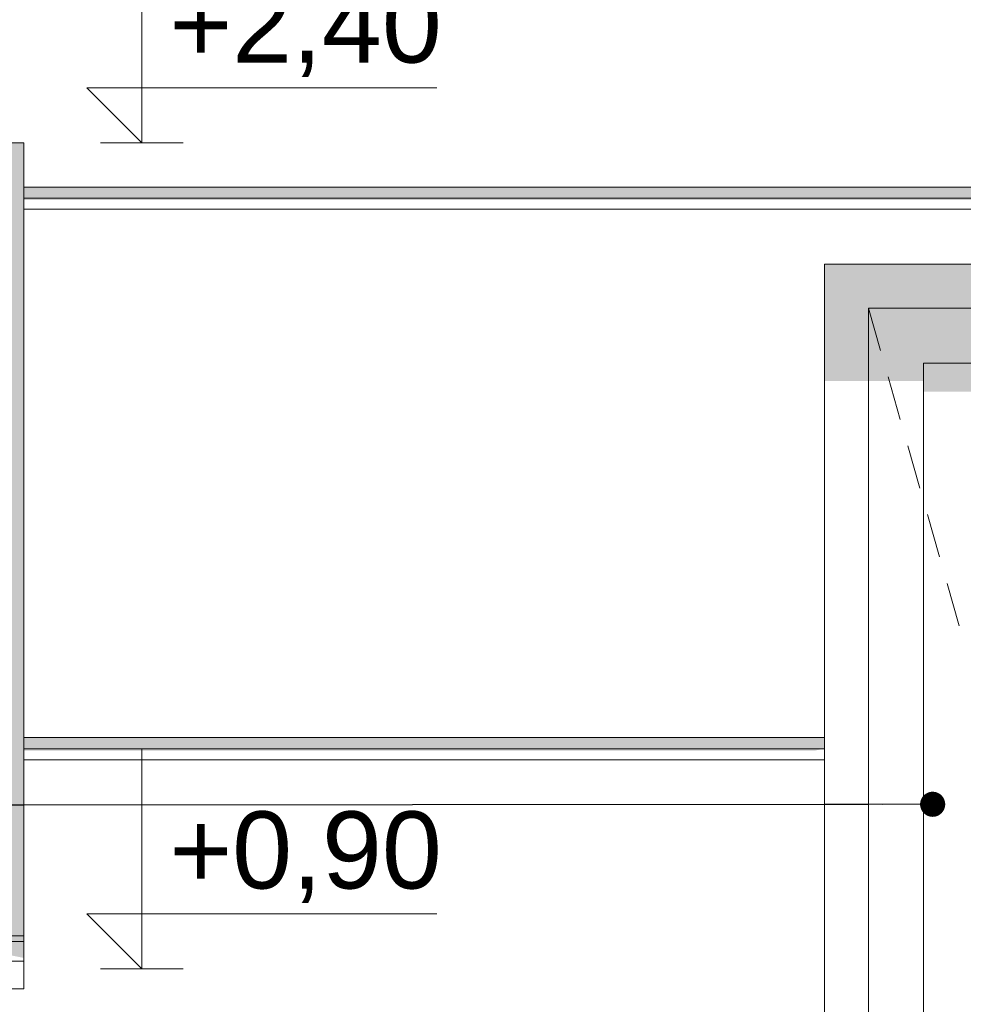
# Model space of a CAD drawing. Header units: millimetres. Extents: x 11 to 55443, y -2 to 19464.
# Tile 7 of 135: x 9838 to 11551, y 11690 to 13478. Entities that reach past the tile are written whole.
import ezdxf

# ---------------------------------------------------------------- set-up
doc = ezdxf.new("R2010")
doc.units = ezdxf.units.MM
doc.header["$MEASUREMENT"] = 0
doc.linetypes.add('Wipeout_Contour', pattern=[1000, 0, -1000])
for name, color, linetype, lineweight in [('A_OZN_ODNOSNIKI_Nr_pióra__85', 7, 'Continuous', 13), ('A_WYM_ZEWNETRZNE_Nr_pióra__45', 7, 'Continuous', 15), ('A_WYM_ZEWNETRZNE_Nr_pióra__85', 7, 'Continuous', 13), ('Nowe_A__SCIANY_Nr_pióra__87', 7, 'Continuous', 13), ('Nowe_Drzwi Archicad_Nr_pióra__3', 7, 'Continuous', 13), ('Nowe_Drzwi Archicad_Nr_pióra__87', 7, 'Continuous', 13), ('Nowe_Okna Archicada_Nr_pióra__3', 7, 'Continuous', 13), ('Nowe_Okna Archicada_Nr_pióra__87', 7, 'Continuous', 13)]:
    doc.layers.add(name, color=color, linetype=linetype, lineweight=lineweight)
for name, color, linetype in [('A_WYM_ZEWNETRZNE', 7, 'Continuous'), ('Nowe_A__SCIANY', 7, 'Continuous'), ('Nowe_Drzwi Archicad', 7, 'Continuous'), ('Nowe_Okna Archicada', 7, 'Continuous')]:
    doc.layers.add(name, color=color, linetype=linetype)
doc.styles.add('STYL_AUTOMATYCZNY_3', font='arial.ttf')
doc.dimstyles.new('STYL_AUTOMATYCZNY__1', dxfattribs={"dimtxt": 0.18, "dimasz": 91.2, "dimexe": 0.18, "dimexo": 0.0625, "dimgap": 0, "dimtad": 0, "dimtih": 1, "dimtoh": 1, "dimdec": 4, "dimzin": 0, "dimdsep": 46, "dimcen": 0.09, "dimadec": 0, "dimazin": 0, "dimtfac": 1, "dimtdec": 4, "dimtmove": 0, "dimatfit": 3, "dimldrblk": 'ARROWHEAD_11', "dimfxl": 0, "dimtolj": 1, "dimtzin": 0, "dimarcsym": 0})

# ---------------------------------------------------------------- blocks, each defined once
blk = doc.blocks.new('ElemPrzekroju_1_1', base_point=(7287.1, 10854))
at = {"color": 254, "linetype": 'Wipeout_Contour', "lineweight": 0, "ltscale": 207733.416599}
blk.add_wipeout([(6787.1, 13174), (8045, 13174), (8045, 13254), (9845, 13254), (9845, 13174), (13074.9, 13174), (13074.9, 13583.1), (13071.9, 13583.1), (13071.9, 13663.1), (13074.9, 13663.1), (13074.9, 14134), (6787.1, 14134)], dxfattribs=at).dxf.layer = 'Nowe_A__SCIANY'
at = {"color": 254, "linetype": 'Wipeout_Contour', "lineweight": 0, "ltscale": 138057.977827}
blk.add_wipeout([(9845, 13134), (9845, 12174), (11298.5, 12174), (11298.5, 13034), (12658.5, 13034), (12658.5, 12174), (13074.9, 12174), (13074.9, 13134)], dxfattribs=at).dxf.layer = 'Nowe_A__SCIANY'
at = {"color": 254, "linetype": 'Wipeout_Contour', "lineweight": 0, "ltscale": 148693.619692}
blk.add_wipeout([(8045, 12134), (6787.1, 12134), (6787.1, 11174), (11298.5, 11174), (11298.5, 12134), (9845, 12134), (9845, 11733), (9845, 11718), (8045, 11718), (8045, 11733)], dxfattribs=at).dxf.layer = 'Nowe_A__SCIANY'
at = {"color": 254, "linetype": 'Wipeout_Contour', "lineweight": 0, "ltscale": 69983.98872}
blk.add_wipeout([(9845, 13174), (9845, 13154), (13074.9, 13154), (13074.9, 13174)], dxfattribs=at).dxf.layer = 'Nowe_A__SCIANY'
at = {"color": 254, "linetype": 'Wipeout_Contour', "lineweight": 0, "ltscale": 64501.19961}
blk.add_wipeout([(9845, 12154), (11298.5, 12154), (11298.5, 12174), (9845, 12174)], dxfattribs=at).dxf.layer = 'Nowe_A__SCIANY'
at = {"layer": 'Nowe_A__SCIANY', "linetype": 'Continuous', "lineweight": 0, "true_color": 0x000000}
for points in [[(9845, 13174), (9845, 13154), (13074.9, 13154), (13074.9, 13174)], [(9845, 12154), (11298.5, 12154), (11298.5, 12174), (9845, 12174)]]:
    blk.add_hatch(color=18, dxfattribs=at).paths.add_polyline_path(points)
at = {"layer": 'Nowe_A__SCIANY_Nr_pióra__87', "color": 7, "linetype": 'Continuous', "lineweight": 13}
for p, q in [((9845, 13174), (13074.9, 13174)), ((9845, 12174), (11298.5, 12174))]:
    blk.add_line(p, q, dxfattribs=at)
at = {"color": 254, "linetype": 'Wipeout_Contour', "lineweight": 0, "ltscale": 69923.59532}
blk.add_wipeout([(9845, 13154), (9845, 13134), (13074.9, 13134), (13074.9, 13154)], dxfattribs=at).dxf.layer = 'Nowe_A__SCIANY'
at = {"color": 254, "linetype": 'Wipeout_Contour', "lineweight": 0, "ltscale": 64440.820854}
blk.add_wipeout([(9845, 12134), (11298.5, 12134), (11298.5, 12154), (9845, 12154)], dxfattribs=at).dxf.layer = 'Nowe_A__SCIANY'
at = {"layer": 'Nowe_A__SCIANY', "linetype": 'Continuous', "lineweight": 0, "true_color": 0x000000}
for points in [[(9845, 13150.6), (12945.9, 13150.6), (12962.4, 13134), (13074.9, 13134), (13074.9, 13154), (9845, 13154)], [(9845, 12150.6), (11281.9, 12150.6), (11298.5, 12154), (9845, 12154)]]:
    blk.add_hatch(color=18, dxfattribs=at).paths.add_polyline_path(points)
at = {"layer": 'Nowe_A__SCIANY_Nr_pióra__87', "color": 7, "linetype": 'Continuous', "lineweight": 13}
for p, q in [((9845, 13154), (13074.9, 13154)), ((9845, 13134), (13074.9, 13134)), ((9845, 12154), (11298.5, 12154)), ((9845, 12134), (11298.5, 12134))]:
    blk.add_line(p, q, dxfattribs=at)
blk = doc.blocks.new('ElemPrzekroju_7_1', base_point=(7287.1, 10854))
at = {"color": 254, "linetype": 'Wipeout_Contour', "lineweight": 0, "ltscale": 65823.039198}
blk.add_wipeout([(11298.5, 10854), (11378.5, 10854), (11378.5, 12954), (11298.5, 12954)], dxfattribs=at).dxf.layer = 'Nowe_Drzwi Archicad'
at = {"layer": 'Nowe_Drzwi Archicad_Nr_pióra__87', "color": 7, "linetype": 'Continuous', "lineweight": 13}
for p, q in [((11298.5, 12154), (11298.5, 12174)), ((11298.5, 12154), (11298.5, 12134)), ((11298.5, 12134), (11298.5, 11174))]:
    blk.add_line(p, q, dxfattribs=at)
at = {"color": 254, "linetype": 'Wipeout_Contour', "lineweight": 0, "ltscale": 106016.609021}
blk.add_wipeout([(11298.5, 12954), (11378.5, 12954), (12578.5, 12954), (12658.5, 12954), (12658.5, 13034), (11298.5, 13034)], dxfattribs=at).dxf.layer = 'Nowe_Drzwi Archicad'
at = {"color": 254, "linetype": 'Wipeout_Contour', "lineweight": 0, "ltscale": 66129.81133}
blk.add_wipeout([(11378.5, 11004), (11478.5, 11004), (11478.5, 12854), (11378.5, 12854)], dxfattribs=at).dxf.layer = 'Nowe_Drzwi Archicad'
at = {"layer": 'Nowe_Drzwi Archicad', "linetype": 'Continuous', "lineweight": 0, "true_color": 0x000000}
blk.add_hatch(color=18, dxfattribs=at).paths.add_polyline_path([(11298.5, 12954), (11378.5, 12954), (12578.5, 12954), (12658.5, 12954), (12658.5, 13034), (11298.5, 13034)])
at = {"layer": 'Nowe_Drzwi Archicad_Nr_pióra__3', "color": 7, "linetype": 'Continuous', "lineweight": 13}
blk.add_line((11414.2, 12829), (11436.2, 12752.1), dxfattribs=at)
at = {"layer": 'Nowe_Drzwi Archicad_Nr_pióra__87', "color": 7, "linetype": 'Continuous', "lineweight": 13}
for p, q in [((11298.5, 12174), (11298.5, 13034)), ((11298.5, 13034), (12658.5, 13034))]:
    blk.add_line(p, q, dxfattribs=at)
at = {"color": 254, "linetype": 'Wipeout_Contour', "lineweight": 0, "ltscale": 103748.730855}
blk.add_wipeout([(11378.5, 12954), (11378.5, 12854), (11478.5, 12854), (11578.5, 12854), (11678.5, 12854), (11678.5, 12954)], dxfattribs=at).dxf.layer = 'Nowe_Drzwi Archicad'
at = {"layer": 'Nowe_Drzwi Archicad', "linetype": 'Continuous', "lineweight": 0, "true_color": 0x000000}
for points in [[(11378.5, 12954), (11298.5, 12954), (11298.5, 12821.9), (11378.5, 12821.9)], [(11378.5, 12954), (11378.5, 12854), (11478.5, 12854), (11578.5, 12854), (11678.5, 12854), (11678.5, 12954)]]:
    blk.add_hatch(color=18, dxfattribs=at).paths.add_polyline_path(points)
at = {"layer": 'Nowe_Drzwi Archicad_Nr_pióra__3', "color": 7, "linetype": 'Continuous', "lineweight": 13}
for p, q in [((11378.5, 12954), (11400.5, 12877.1)), ((11378.5, 12954), (11378.5, 12854)), ((11678.5, 12954), (11378.5, 12954)), ((11378.5, 12854), (11378.5, 11004))]:
    blk.add_line(p, q, dxfattribs=at)
at = {"color": 254, "linetype": 'Wipeout_Contour', "lineweight": 0, "ltscale": 66407.397193}
blk.add_wipeout([(11478.5, 11004), (11578.5, 11004), (11578.5, 12854), (11478.5, 12854)], dxfattribs=at).dxf.layer = 'Nowe_Drzwi Archicad'
at = {"layer": 'Nowe_Drzwi Archicad', "linetype": 'Continuous', "lineweight": 0, "true_color": 0x000000}
for points in [[(11478.5, 12854), (11378.5, 12854), (11378.5, 12821.9), (11478.5, 12821.9)], [(11478.5, 12802.1), (11564.5, 12802.1), (11564.5, 11004), (11578.5, 11004), (11578.5, 12854), (11478.5, 12854)]]:
    blk.add_hatch(color=18, dxfattribs=at).paths.add_polyline_path(points)
at = {"layer": 'Nowe_Drzwi Archicad_Nr_pióra__3', "color": 7, "linetype": 'Continuous', "lineweight": 13}
for p, q in [((11478.5, 11004), (11478.5, 12854)), ((11478.5, 12854), (11578.5, 12854)), ((11449.9, 12704), (11471.9, 12627.1)), ((11485.6, 12579), (11507.6, 12502.1)), ((11521.3, 12454), (11543.3, 12377.1))]:
    blk.add_line(p, q, dxfattribs=at)
blk = doc.blocks.new('ElemPrzekroju_8_1', base_point=(7287.1, 10854))
at = {"color": 254, "linetype": 'Wipeout_Contour', "lineweight": 0, "ltscale": 59326.943816}
blk.add_wipeout([(8045, 11814), (8045, 11804), (9845, 11804), (9845, 11814)], dxfattribs=at).dxf.layer = 'Nowe_Okna Archicada'
at = {"color": 254, "linetype": 'Wipeout_Contour', "lineweight": 0, "ltscale": 79013.157685}
blk.add_wipeout([(9765, 13174), (9765, 11874), (9805, 11814), (9845, 11814), (9845, 13254)], dxfattribs=at).dxf.layer = 'Nowe_Okna Archicada'
at = {"color": 254, "linetype": 'Wipeout_Contour', "lineweight": 0, "ltscale": 59253.635128}
blk.add_wipeout([(8045, 11804), (8045, 11768), (9845, 11768), (9845, 11804)], dxfattribs=at).dxf.layer = 'Nowe_Okna Archicada'
at = {"layer": 'Nowe_Okna Archicada', "linetype": 'Continuous', "lineweight": 0, "true_color": 0x000000}
for points in [[(9765, 13174), (9765, 11874), (9805, 11814), (9845, 11814), (9845, 13254)], [(9696, 11814), (9696, 11804), (9845, 11804), (9845, 11814)]]:
    blk.add_hatch(color=18, dxfattribs=at).paths.add_polyline_path(points)
at = {"layer": 'Nowe_Okna Archicada_Nr_pióra__3', "color": 7, "linetype": 'Continuous', "lineweight": 13}
for p, q in [((8045, 11814), (9845, 11814)), ((8045, 11804), (9845, 11804))]:
    blk.add_line(p, q, dxfattribs=at)
at = {"layer": 'Nowe_Okna Archicada_Nr_pióra__87', "color": 7, "linetype": 'Continuous', "lineweight": 13}
for p, q in [((9845, 13154), (9845, 13134)), ((9845, 13134), (9845, 12174)), ((9845, 12154), (9845, 12174)), ((9845, 12154), (9845, 12134))]:
    blk.add_line(p, q, dxfattribs=at)
at = {"color": 254, "linetype": 'Wipeout_Contour', "lineweight": 0, "ltscale": 59116.707735}
blk.add_wipeout([(8045, 11768), (8045, 11718), (9845, 11718), (9845, 11768)], dxfattribs=at).dxf.layer = 'Nowe_Okna Archicada'
at = {"layer": 'Nowe_Okna Archicada', "linetype": 'Continuous', "lineweight": 0, "true_color": 0x000000}
blk.add_hatch(color=18, dxfattribs=at).paths.add_polyline_path([(9845, 11774), (9845, 11804), (9696, 11804)])
at = {"layer": 'Nowe_Okna Archicada_Nr_pióra__3', "color": 7, "linetype": 'Continuous', "lineweight": 13}
for p, q in [((8045, 11768), (9845, 11768)), ((9845, 11774), (9845, 11768)), ((9845, 11768), (9845, 11718)), ((8045, 11718), (9845, 11718))]:
    blk.add_line(p, q, dxfattribs=at)
at = {"layer": 'Nowe_Okna Archicada_Nr_pióra__87', "color": 7, "linetype": 'Continuous', "lineweight": 13}
blk.add_line((9845, 12134), (9845, 11774), dxfattribs=at)
at = {"color": 254, "linetype": 'Wipeout_Contour', "lineweight": 0, "ltscale": 63891.348929}
blk.add_wipeout([(9845, 13254), (8045, 13254), (8125, 13174), (9765, 13174)], dxfattribs=at).dxf.layer = 'Nowe_Okna Archicada'
at = {"layer": 'Nowe_Okna Archicada', "linetype": 'Continuous', "lineweight": 0, "true_color": 0x000000}
blk.add_hatch(color=18, dxfattribs=at).paths.add_polyline_path([(9845, 13254), (8045, 13254), (8125, 13174), (9765, 13174)])
at = {"layer": 'Nowe_Okna Archicada_Nr_pióra__87', "color": 7, "linetype": 'Continuous', "lineweight": 13}
for p, q in [((8045, 13254), (9845, 13254)), ((9845, 13254), (9845, 13174)), ((9845, 13154), (9845, 13174))]:
    blk.add_line(p, q, dxfattribs=at)
blk = doc.blocks.new('Wymiary_2_1', base_point=(10059.1, 11754))
at = {"layer": 'A_WYM_ZEWNETRZNE_Nr_pióra__45', "color": 7, "linetype": 'Continuous', "lineweight": 15}
for p, q in [((10059.1, 13254), (10059.1, 13654)), ((10059.1, 13254), (9959.1, 13354)), ((9959.1, 13354), (10059.1, 13354)), ((10059.1, 13354), (10595, 13354)), ((10059.1, 11754), (10059.1, 12154)), ((10059.1, 11754), (9959.1, 11854)), ((9959.1, 11854), (10059.1, 11854)), ((10059.1, 11854), (10595, 11854))]:
    blk.add_line(p, q, dxfattribs=at)
at = {"layer": 'A_WYM_ZEWNETRZNE_Nr_pióra__85', "color": 7, "linetype": 'Continuous', "lineweight": 13}
for p, q in [((10059.1, 13254), (9984.1, 13254)), ((10059.1, 13254), (10134.1, 13254)), ((10059.1, 11754), (9984.1, 11754)), ((10059.1, 11754), (10134.1, 11754))]:
    blk.add_line(p, q, dxfattribs=at)
at = {"layer": 'A_WYM_ZEWNETRZNE_Nr_pióra__85', "color": 7, "lineweight": 13, "char_height": 140, "attachment_point": 7, "style": 'STYL_AUTOMATYCZNY_3'}
for s, insert in [('\\A1;{\\pql;\\fArial|b0|i0|c238|p0;\\W1.000000;+2,40}', (10109.1, 13374)), ('\\A1;{\\pql;\\fArial|b0|i0|c238|p0;\\W1.000000;+0,90}', (10109.1, 11874))]:
    blk.add_mtext(s, dxfattribs=dict(at, insert=insert))
blk = doc.blocks.new('ARROWHEAD_11')
at = {"color": 0, "linetype": 'Continuous', "lineweight": 0}
blk.add_line((0, 0), (-1, 0), dxfattribs=at)
at = {"color": 0, "linetype": 'Continuous', "lineweight": 0, "const_width": 0.25, "flags": 128}
blk.add_lwpolyline([(-0.125, 0, 1), (0.125, 0, 1)], format="xyb", close=True, dxfattribs=at)

msp = doc.modelspace()

# ---------------------------------------------------------------- block references
at = {"layer": 'Nowe_A__SCIANY', "lineweight": 0}
msp.add_blockref('ElemPrzekroju_1_1', (7287.1, 10854), dxfattribs=at)

# ---------------------------------------------------------------- next in the draw order: block references
at = {"layer": 'A_WYM_ZEWNETRZNE', "color": 7, "linetype": 'Continuous', "lineweight": 13}
msp.add_blockref('Wymiary_2_1', (10059.1, 11754), dxfattribs=at)
at = {"layer": 'Nowe_Drzwi Archicad', "lineweight": 0}
msp.add_blockref('ElemPrzekroju_7_1', (7287.1, 10854), dxfattribs=at)
at = {"layer": 'Nowe_Okna Archicada', "lineweight": 0}
msp.add_blockref('ElemPrzekroju_8_1', (7287.1, 10854), dxfattribs=at)

# ---------------------------------------------------------------- next in the draw order: leaders
at = {"layer": 'A_OZN_ODNOSNIKI_Nr_pióra__85', "color": 7, "linetype": 'Continuous', "lineweight": 13, "annotation_type": 0, "has_hookline": 1, "hookline_direction": 1, "text_width": 100}
msp.add_leader([(11495, 12053), (4467.6, 12046.1)], dimstyle='STYL_AUTOMATYCZNY__1', dxfattribs=at)

doc.saveas('drawing.dxf')
